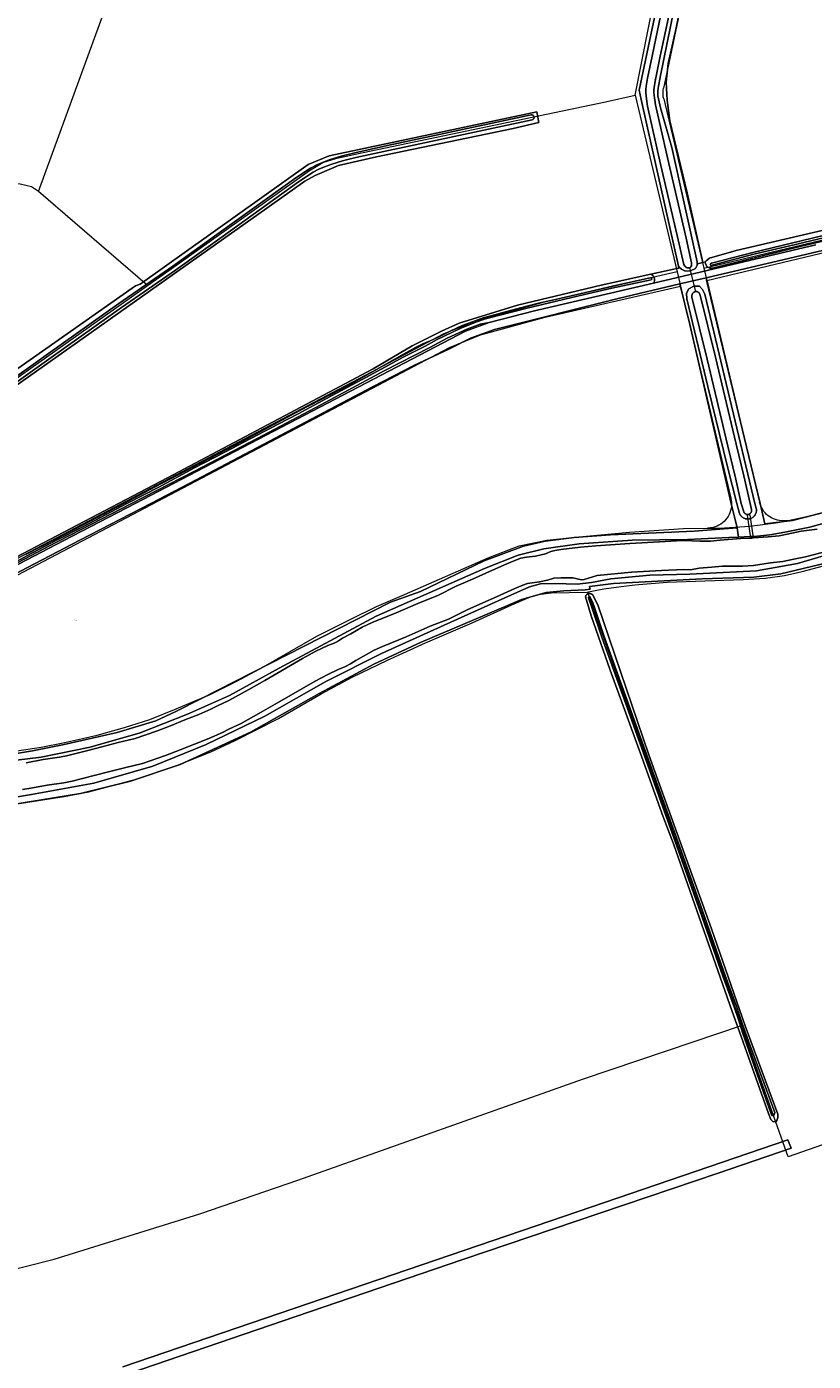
# Model space of a CAD drawing. Header units: metres. Extents: x 250001 to 257773, y 598992 to 609118.
# Tile 206 of 256: x 252061 to 252382, y 601649 to 602195. Entities that reach past the tile are written whole.
import ezdxf
from ezdxf.enums import TextEntityAlignment as Align
from ezdxf.lldxf.tags import DXFTag

# ---------------------------------------------------------------- set-up
doc = ezdxf.new("R2010")
doc.units = ezdxf.units.M
for name, color, linetype, lineweight in [('B-WE-GR-BOUWLAND-GV', 252, 'Continuous', 13), ('B-WE-GR-GRAS-GV', 252, 'Continuous', 13), ('B-WE-GR-GROENVOORZIENING-GV', 252, 'Continuous', 18), ('B-WE-KG-GRENS_PERCEEL-G', 150, 'KG-PERCEEL', 18), ('B-WE-KG-GRENS_PERCEEL-S', 150, 'Continuous', 25), ('B-WE-KW-KUNSTWERK_DUIKER-G', 252, 'Continuous', 18), ('B-WE-KW-KUNSTWERK_DUIKER-GV', 252, 'Continuous', 18), ('B-WE-OG-WATER-GV', 252, 'Continuous', 18), ('B-WE-OG-WATER_SLOOT-GV', 252, 'Continuous', 18), ('B-WE-VH-VERHARDING_GESLOTEN-GV', 252, 'Continuous', 18), ('X-XX-AL-REFERENTIE-G', 7, 'Continuous', 18)]:
    doc.layers.add(name, color=color, linetype=linetype, lineweight=lineweight)
doc.styles.add('NLCS-ISO', font='NLCS-ISO.ttf')
doc.styles.get("Standard").update_dxf_attribs({"font": 'NLCS-ISO.ttf'})
tags = doc.linetypes.add('KG-PERCEEL', pattern='A,5.5,-2,["P",Standard,S=1.8,R=0,X=-0.5,Y=-0.9],-2,5.5,-2,[5,NLCS.SHX,S=0.75,R=0,X=0,Y=0],-2', length=19).pattern_tags.tags
tags[6] = DXFTag(74, 10)

# ---------------------------------------------------------------- blocks, each defined once
blk = doc.blocks.new('SKG-PERCEELNUMMER-SO')
at = {"style": 'NLCS-ISO', "oblique": 10, "flags": 1}
blk.add_attdef('GEMEENTECODE', text='', height=1.8, dxfattribs=at).set_placement((0, 2.6), align=Align.MIDDLE_CENTER)
at = {"style": 'NLCS-ISO', "oblique": 10}
blk.add_attdef('SECTIE', text='', height=1.8, dxfattribs=at).set_placement((-0.5, 0), align=Align.MIDDLE_RIGHT)
blk.add_attdef('PERCEELNUMMER', text='', height=1.8, dxfattribs=at).set_placement((0.5, 0), align=Align.MIDDLE_LEFT)
blk = doc.blocks.new('BS2021-132-Xref-KAD-20210617')
at = {"layer": 'B-WE-KG-GRENS_PERCEEL-G', "flags": 128}
for points in [[(252065.641, 602127.514), (252105.131, 602235.891), (252130.79, 602307.708)], [(252309.61, 602166.861), (252331.116, 602275.807)], [(252342.606, 602271.474), (252322.259, 602174.79), (252321.205, 602169.783)], [(252338.905, 602091.188), (252543.585, 602140.098), (252614.206, 602157.282), (252618.162, 602159.071), (252627.885, 602164.383), (252652.57, 602180.482), (252658.439, 602182.752), (252663.308, 602184.716), (252663.336, 602184.723), (252814.877, 602189.942), (252815.264, 602189.976)], [(252337.728, 602096.137), (252511.882, 602137.621), (252599.251, 602158.129), (252612.735, 602161.781), (252617.511, 602163.747), (252624.253, 602167.68), (252630.715, 602172.175), (252649.818, 602184.817), (252656.678, 602189.728)], [(252321.262, 602165.409), (252321.097, 602166.275), (252321.008, 602167.152), (252320.997, 602168.034), (252321.063, 602168.913), (252321.205, 602169.783)], [(252110.176, 602089.121), (252118.952, 602095.264), (252176.431, 602136.07), (252181.916, 602139.36), (252187.62, 602141.116), (252198.37, 602143.529), (252297.533, 602164.151), (252309.61, 602166.861)], [(252309.61, 602166.861), (252326.776, 602094.654)], [(252321.262, 602165.409), (252337.728, 602096.137)], [(252065.641, 602127.514), (252062.789, 602129.488), (252058.182, 602130.585), (251982.493, 602136.07), (251913.387, 602141.116), (251885.748, 602143.526)], [(252110.176, 602089.121), (252065.641, 602127.514)], [(252326.776, 602094.654), (252271.384, 602081.944), (252244.444, 602074.631), (252231.07, 602069.147), (252204.098, 602054.85), (252073.137, 601985.897), (252000, 601947.612), (251951.686, 601922.321), (251880.704, 601884.676), (251782.069, 601833.103), (251762.386, 601823.506), (251750.857, 601820.771)], [(252326.776, 602094.654), (252328.164, 602088.816)], [(252337.728, 602096.137), (252338.905, 602091.188)], [(252372.177, 601993.033), (252379.164, 601994.452), (252387.141, 601996.555), (252394.908, 601999.777), (252401.509, 602003.044), (252407.859, 602007.331), (252414.423, 602012.93), (252418.709, 602017.091), (252432.993, 602033.236), (252454.012, 602050.875), (252464.282, 602058.125), (252475.301, 602064.312), (252486.929, 602070.239), (252498.521, 602075.334), (252518.095, 602081.747), (252530.127, 602085.118), (252542.195, 602087.785), (252554.588, 602089.572), (252566.53, 602090.43), (252578.506, 602090.46), (252614.99, 602093.833), (252620.542, 602094.101), (252626.432, 602094.05), (252644.651, 602093.4), (252674.357, 602092.949), (252696.607, 602092.669), (252701.691, 602092.477), (252706.094, 602091.564), (252711.712, 602090.191), (252719.437, 602089.276), (252728.231, 602089.11), (252747.791, 602089.27), (252757.343, 602089.673), (252766.331, 602090.51), (252778.44, 602091.216), (252790.09, 602090.54), (252860.826, 602083.6), (252865.016, 602083.1), (252869.606, 602081.994), (252874.302, 602080.109), (252909.93, 602060.674), (252931.81, 602049.454), (252938.524, 602046.991), (252960.202, 602041.246), (252970.76, 602039.208), (252977.154, 602038.204), (252983.53, 602037.586), (253018.336, 602036.978), (253030.418, 602036.692), (253039.448, 602037.09)], [(251757.801, 601816.252), (251764.418, 601817.822), (251784.768, 601827.744), (251883.543, 601879.39), (251954.497, 601917.02), (252002.783, 601942.296), (252075.92, 601980.581), (252206.893, 602049.541), (252233.621, 602063.709), (252246.377, 602068.939), (252272.832, 602076.12), (252328.164, 602088.816)], [(252010.441, 602018.447), (252110.176, 602089.121)], [(252328.164, 602088.816), (252348.763, 602002.171)], [(252338.905, 602091.188), (252339.116, 602090.299)], [(252339.116, 602090.299), (252360.457, 602000.519)], [(252290.096, 601963.77), (252290.487, 601963.78), (252293.205, 601964.452), (252296.849, 601965.12), (252303.875, 601966.057), (252309.429, 601966.756), (252322.648, 601967.794), (252338.052, 601968.346), (252353.835, 601968.884), (252362.935, 601969.466), (252370.689, 601970.591), (252377.919, 601972.095), (252390.682, 601975.63), (252406.489, 601981.16), (252411.557, 601983.504), (252414.601, 601985.086), (252418.362, 601987.571), (252425.841, 601993.731), (252431.071, 601998.314), (252437.825, 602004.815), (252445.419, 602012.723), (252451.027, 602019.342), (252458.653, 602026.649), (252464.357, 602031.454), (252470.402, 602035.754), (252482.391, 602042.522), (252491.509, 602047.487), (252497.473, 602050.464), (252509.427, 602055.257), (252518.739, 602058.609), (252530.051, 602061.906), (252535.504, 602063.391), (252542.414, 602065.038), (252548.617, 602066.097), (252554.71, 602066.837), (252560.786, 602067.41), (252572.251, 602067.99), (252579.743, 602068.223), (252605.09, 602070.412), (252618.093, 602071.276), (252672.783, 602069.599), (252692.067, 602069.798), (252701.8, 602068.742), (252714.555, 602066.655), (252714.662, 602067.016), (252716.143, 602066.925)], [(252348.763, 602002.171), (252348.926, 602001.32), (252349.016, 602000.459), (252349.03, 601999.593), (252348.97, 601998.729), (252348.834, 601997.874), (252348.626, 601997.033), (252348.345, 601996.213), (252347.995, 601995.421), (252347.577, 601994.663), (252347.096, 601993.943), (252346.554, 601993.267), (252345.955, 601992.641), (252345.305, 601992.069), (252344.607, 601991.556), (252343.868, 601991.105), (252343.092, 601990.719), (252342.286, 601990.402), (252341.456, 601990.156)], [(252369.396, 601992.864), (252368.564, 601992.965), (252367.742, 601993.136), (252366.939, 601993.374), (252366.157, 601993.68), (252365.405, 601994.049), (252364.686, 601994.481), (252364.005, 601994.971), (252363.368, 601995.516), (252362.779, 601996.113), (252362.242, 601996.758), (252361.761, 601997.444), (252361.339, 601998.169), (252360.98, 601998.927), (252360.685, 601999.712), (252360.457, 602000.519)], [(252203.805, 601957.821), (252215.264, 601962.696), (252249.444, 601977.796), (252262.176, 601982.671), (252273.48, 601984.994), (252288.142, 601986.535), (252307.311, 601988.279), (252329.415, 601989.699), (252339.198, 601989.859)], [(252339.198, 601989.859), (252344.046, 601989.939), (252356.502, 601990.677), (252368.049, 601992.194), (252372.177, 601993.033)], [(252341.456, 601990.156), (252339.198, 601989.859)], [(252372.177, 601993.033), (252369.396, 601992.864)], [(252181.258, 601922.124), (252193.836, 601928.93), (252208.269, 601935.969), (252223.852, 601943.011), (252243.021, 601951.222), (252259.136, 601958.488), (252266.165, 601961.537), (252269.898, 601962.718), (252275.197, 601963.396), (252290.096, 601963.77)], [(252290.096, 601963.77), (252353.117, 601786.479)], [(251757.801, 601816.252), (251764.577, 601814.369), (251771.431, 601811.929), (251774.986, 601811.748), (251779.102, 601812.153), (251783.462, 601813.107), (251791.049, 601815.26), (251798.924, 601817.977), (251811.238, 601822.52), (251822.208, 601826.805), (251834.35, 601832.286), (251849.7, 601838.297), (251862.058, 601842.651), (251881.865, 601849.721), (251894.164, 601853.824), (251906.612, 601857.337), (251930.802, 601862.664), (251940.609, 601865.1), (251952.055, 601868.466), (251964.679, 601872.466), (251977.591, 601877.369), (252007.876, 601888.105), (252019.356, 601891.645), (252031.062, 601894.523), (252043.013, 601896.724), (252056.765, 601898.802), (252066.671, 601900.369), (252076.414, 601902.254), (252089.612, 601905.219), (252100.84, 601908.312), (252111.165, 601911.662), (252121.939, 601915.959), (252135.77, 601921.808), (252146.79, 601927.338), (252157.698, 601933.213), (252179.383, 601945.685), (252193.032, 601952.489), (252203.805, 601957.821)], [(251771.85, 601793.68), (251776.21, 601793.51), (251780.53, 601794.05), (251789.708, 601796.654), (251790.869, 601793.345), (251792.774, 601793.886), (251795.396, 601793.976), (251799.687, 601795.117), (251812.291, 601799.555), (251826.92, 601805.234), (251842.894, 601811.712), (251860.37, 601818.212), (251884.497, 601827.129), (251903.742, 601833.39), (251943.448, 601842.921), (251958.549, 601847.405), (251978.404, 601854.672), (252000.654, 601863.011), (252018.957, 601868.898), (252037.431, 601873.979), (252050.733, 601876.168), (252076.119, 601880.123), (252086.232, 601882.097), (252105.63, 601887.25), (252121.795, 601892.729), (252135.862, 601898.32), (252146.096, 601903.015), (252163.738, 601912.048), (252181.258, 601922.124)], [(251766.374, 601644.315), (251803.79, 601647.914), (251830.044, 601653.3), (251842.835, 601654.646), (251851.586, 601655.319), (251869.089, 601658.012), (251892.988, 601661.714), (251902.076, 601662.388), (251907.462, 601663.397), (251940.448, 601667.1), (251961.317, 601668.783), (251977.474, 601670.803), (251993.294, 601672.486), (252007.767, 601674.842), (252072.057, 601690.998), (252131.635, 601709.511), (252171.69, 601723.312), (252288.489, 601764.713), (252333.256, 601779.86), (252353.117, 601786.479)], [(252486.858, 601758.151), (252481.285, 601770.994), (252372.179, 601732.854), (252353.117, 601786.479)]]:
    blk.add_lwpolyline(points, dxfattribs=at)
at = {"layer": 'B-WE-KG-GRENS_PERCEEL-S', "xscale": 0.2, "yscale": 0.2, "zscale": 0.2}
for p, values in [((252316.915, 602173.545), {'PERCEELNUMMER': '145', 'SECTIE': 'M'}), ((252080.845, 601952.22), {'PERCEELNUMMER': '460', 'SECTIE': 'M'})]:
    blk.add_blockref('SKG-PERCEELNUMMER-SO', p, dxfattribs=at).add_auto_attribs(values)
blk = doc.blocks.new('BS2021-132-Xref-BGT-GRIJS-20210617-aangepast')
at = {"layer": 'B-WE-GR-BOUWLAND-GV', "flags": 128}
for points in [[(252332.255, 602223.192), (252326.169, 602193.823), (252323.1, 602179.814), (252322.307, 602172.194), (252322.624, 602164.891), (252323.735, 602156.477), (252330.879, 602126.95), (252337.21, 602098.481), (252338.223, 602098.746), (252338.576, 602099.17), (252340.048, 602100.234), (252350.883, 602103.336), (252386.578, 602111.729)], [(252008.941, 602021.41), (252105.249, 602089.012), (252107.236, 602089.654), (252175.951, 602138.585), (252184.431, 602142.118), (252269.378, 602160.102), (252270.244, 602155.7), (252259.748, 602153.335), (252203.789, 602141.694), (252188.351, 602138.106), (252178.72, 602134.085), (252174.552, 602131.772), (252159.035, 602120.644), (252087.107, 602069.859), (252000, 602008.287)], [(252000, 601948.444), (252098.37, 602000), (252118.328, 602010.46), (252202.533, 602055.027), (252218.473, 602064.435), (252230.38, 602070.388), (252237.656, 602073.696), (252261.468, 602081.104), (252295.666, 602089.211), (252315.995, 602093.668), (252326.62, 602095.998), (252327.522, 602096.196), (252327.35, 602096.96), (252312.004, 602165.109), (252311.263, 602168.969), (252332.258, 602268.649)], [(252490.565, 602127.915), (252338.624, 602092.262), (252338.966, 602090.702), (252355.125, 602023.13), (252360.702, 602000), (252362.674, 601991.629), (252373.954, 601993.02), (252387.738, 601996.529)], [(252388.013, 601975.707), (252369.228, 601971.21), (252358.115, 601969.887), (252336.948, 601969.093), (252300.701, 601967.241), (252290.894, 601966.001), (252291.241, 601964.959), (252289.226, 601964.663), (252280.461, 601964.193), (252273.266, 601963.554), (252263.192, 601960.676), (252248.161, 601954.279), (252222.096, 601943.246), (252202.747, 601934.291), (252180.361, 601922.298), (252152.377, 601906.468), (252123.594, 601893.196), (252103.286, 601886.479), (252082.819, 601881.363), (252055.155, 601876.885)], [(252100.08, 601646.929), (252286.347, 601710.429), (252372.072, 601739.798), (252373.395, 601736.358), (252343.497, 601726.172), (252285.421, 601706.593), (252239.119, 601690.85), (252170.856, 601667.567), (252086.719, 601638.859)]]:
    blk.add_lwpolyline(points, dxfattribs=at)
blk.add_lwpolyline([(252365.017, 601748.124), (252364.17, 601750.558), (252352.295, 601783.987), (252350.554, 601788.889), (252349.245, 601792.294), (252325.26, 601860.758), (252321.064, 601871.917), (252312.329, 601896.283), (252306.355, 601912.77), (252299.41, 601931.871), (252291.668, 601954.078), (252289.314, 601961.833), (252289.329, 601961.916), (252289.369, 601962.069), (252289.424, 601962.218), (252289.494, 601962.361), (252289.578, 601962.495), (252289.675, 601962.621), (252289.785, 601962.736), (252289.905, 601962.84), (252290.035, 601962.931), (252290.174, 601963.008), (252290.32, 601963.071), (252290.471, 601963.12), (252290.626, 601963.152), (252290.784, 601963.169), (252290.943, 601963.17), (252291.101, 601963.155), (252291.257, 601963.124), (252291.409, 601963.078), (252291.555, 601963.016), (252291.695, 601962.94), (252291.826, 601962.851), (252292.099, 601962.732), (252294.284, 601958.476), (252315.187, 601897.225), (252340.851, 601826.052), (252354.609, 601786.365), (252367.98, 601750.241), (252367.98, 601748.971), (252367.345, 601747.277), (252365.97, 601747.172)], close=True, dxfattribs=at)
at = {"layer": 'B-WE-GR-GRAS-GV', "flags": 128}
blk.add_lwpolyline([(252340.945, 602267.996), (252339.263, 602268.404), (252339.311, 602268.213), (252339.136, 602266.366), (252338.553, 602263.282), (252333.614, 602240.911), (252325.382, 602201.673), (252319.967, 602174.977), (252319.065, 602169.824), (252318.901, 602168.418), (252318.903, 602166.701), (252320.009, 602161.774), (252324.57, 602145.469), (252334.92, 602098.811), (252335.115, 602097.932), (252337.21, 602098.481), (252330.879, 602126.95), (252323.735, 602156.477), (252322.624, 602164.891), (252322.307, 602172.194), (252323.1, 602179.814), (252326.169, 602193.823), (252332.255, 602223.192), (252337.811, 602247.799)], close=True, dxfattribs=at)
blk.add_lwpolyline([(252047.689, 601896.232), (252063.148, 601898.839), (252076.186, 601901.447), (252097.791, 601906.289), (252113.622, 601911.132), (252121.817, 601914.857), (252132.061, 601920.072), (252209.541, 601959.557), (252221.833, 601964.027), (252247.908, 601976.505), (252263.926, 601982.465), (252272.865, 601984.514), (252284.599, 601986.004), (252299.499, 601987.122), (252333.769, 601988.612), (252351.295, 601989.974), (252348.899, 602000), (252331.905, 602073.148), (252327.806, 602089.724), (252302.714, 602083.836), (252252.041, 602071.063), (252242.343, 602067.492), (252233.48, 602063.113), (252219.09, 602056.373), (252202.27, 602047.68), (252127.517, 602008.266), (252111.556, 602000), (252082.55, 601984.978), (252000, 601941.913)], dxfattribs=at)
at = {"layer": 'B-WE-GR-GROENVOORZIENING-GV', "flags": 128}
for points in [[(252387.738, 601996.529), (252373.954, 601993.02), (252362.674, 601991.629), (252360.702, 602000), (252355.125, 602023.13), (252338.966, 602090.702), (252338.624, 602092.262), (252327.806, 602089.724), (252331.905, 602073.148), (252348.899, 602000), (252351.295, 601989.974), (252351.844, 601986.23), (252356.677, 601986.45), (252357.954, 601986.508), (252358.388, 601986.528), (252364.718, 601987.203), (252370.74, 601988.245), (252381.069, 601990.285), (252387.893, 601992.167)], [(252390.231, 601979.699), (252376.037, 601975.449), (252359.18, 601972.476), (252331.948, 601971.118), (252315.579, 601970.652), (252299.61, 601969.171), (252291.706, 601967.649), (252285.943, 601967.016), (252276.861, 601967.291), (252270.866, 601967.056), (252266.333, 601965.855), (252256.316, 601961.377), (252231.558, 601950.158), (252205.923, 601938.685), (252183.168, 601927.238), (252158.237, 601913.061), (252134.229, 601901.422), (252112.336, 601892.613), (252088.26, 601885.664), (252062.793, 601881.028), (252040.002, 601877.221)], [(252055.155, 601876.885), (252082.819, 601881.363), (252103.286, 601886.479), (252123.594, 601893.196), (252152.377, 601906.468), (252180.361, 601922.298), (252202.747, 601934.291), (252222.096, 601943.246), (252248.161, 601954.279), (252263.192, 601960.676), (252273.266, 601963.554), (252280.461, 601964.193), (252289.226, 601964.663), (252291.241, 601964.959), (252290.894, 601966.001), (252300.701, 601967.241), (252336.948, 601969.093), (252358.115, 601969.887), (252369.228, 601971.21), (252388.013, 601975.707)], [(252398.541, 602110.141), (252374.691, 602104.433), (252355.589, 602099.752), (252341.208, 602096.198), (252340.093, 602096.189), (252339.094, 602096.677), (252338.411, 602097.883), (252338.223, 602098.746), (252337.21, 602098.481), (252335.115, 602097.932), (252334.92, 602098.811), (252334.938, 602097.472), (252334.253, 602095.978), (252332.236, 602095.029), (252330.232, 602094.888), (252328.581, 602095.823), (252327.762, 602096.479), (252327.35, 602096.96), (252327.522, 602096.196), (252326.62, 602095.998), (252315.995, 602093.668), (252316.698, 602093.249), (252316.841, 602093.12), (252316.973, 602092.98), (252317.094, 602092.829), (252317.201, 602092.669), (252317.295, 602092.5), (252317.374, 602092.324), (252317.438, 602092.143), (252317.488, 602091.956), (252317.521, 602091.766), (252317.539, 602091.574), (252317.541, 602091.381), (252317.527, 602091.189), (252317.497, 602090.998), (252317.451, 602090.811), (252317.39, 602090.628), (252317.313, 602090.451), (252317.223, 602090.28), (252317.119, 602090.118), (252317.114, 602090.112), (252383.448, 602105.717)], [(252000, 601945.125), (252075.978, 601984.773), (252075.977, 601984.78), (252105.159, 602000), (252231.163, 602065.718), (252240.263, 602070.367), (252249.842, 602073.943), (252246.207, 602073.274), (252240.753, 602071.255), (252232.668, 602067.504), (252225.708, 602063.761), (252206.97, 602054.199), (252181.104, 602040.319), (252154.983, 602026.553), (252129.148, 602013.103), (252103.673, 602000), (252078.913, 601987.132), (252072.679, 601984.033), (252046.986, 601970.459)], [(252052.145, 601894.413), (252066.756, 601896.202), (252086.7, 601900.388), (252107.154, 601906.231), (252126.589, 601913.886), (252143.68, 601921.445), (252163.998, 601932.568), (252203.75, 601953.872), (252247.955, 601973.362), (252261.71, 601978.812), (252272.207, 601981.454), (252286.756, 601983.422), (252308.404, 601984.918), (252331.017, 601985.271), (252347.947, 601986.052), (252351.844, 601986.23), (252351.295, 601989.974), (252333.769, 601988.612), (252299.499, 601987.122), (252284.599, 601986.004), (252272.865, 601984.514), (252263.926, 601982.465), (252247.908, 601976.505), (252221.833, 601964.027), (252209.541, 601959.557), (252132.061, 601920.072), (252121.817, 601914.857), (252113.622, 601911.132), (252097.791, 601906.289), (252076.186, 601901.447), (252063.148, 601898.839), (252047.689, 601896.232)]]:
    blk.add_lwpolyline(points, dxfattribs=at)
blk.add_lwpolyline([(252335.926, 602088.842), (252337.202, 602087.409), (252338.143, 602085.537), (252358.58, 602000), (252359.179, 601997.492), (252359.19, 601997.294), (252359.189, 601997.054), (252359.171, 601996.816), (252359.138, 601996.579), (252359.089, 601996.345), (252359.024, 601996.114), (252358.945, 601995.889), (252358.85, 601995.669), (252358.741, 601995.456), (252358.618, 601995.251), (252358.481, 601995.055), (252358.332, 601994.868), (252358.17, 601994.691), (252357.997, 601994.526), (252357.813, 601994.373), (252357.62, 601994.232), (252357.418, 601994.104), (252357.207, 601993.991), (252356.989, 601993.891), (252356.833, 601993.832), (252356.766, 601993.807), (252356.537, 601993.737), (252356.304, 601993.683), (252356.067, 601993.645), (252355.829, 601993.622), (252355.59, 601993.616), (252355.351, 601993.626), (252355.113, 601993.651), (252354.877, 601993.692), (252354.645, 601993.749), (252354.417, 601993.822), (252354.194, 601993.909), (252353.978, 601994.011), (252353.769, 601994.128), (252353.568, 601994.258), (252353.376, 601994.401), (252353.195, 601994.556), (252353.024, 601994.724), (252352.865, 601994.902), (252352.718, 601995.091), (252352.583, 601995.289), (252352.463, 601995.496), (252352.356, 601995.71), (252352.265, 601995.931), (252352.188, 601996.158), (252352.126, 601996.389), (252351.203, 602000), (252347.367, 602015.009), (252339.353, 602047.786), (252330.679, 602083.658), (252330.57, 602085.952), (252331.496, 602087.689), (252333.64, 602088.848)], close=True, dxfattribs=at)
at = {"layer": 'B-WE-KW-KUNSTWERK_DUIKER-G', "flags": 128}
blk.add_lwpolyline([(252331.77, 602096.362), (252334.287, 602086.625)], dxfattribs=at)
at = {"layer": 'B-WE-KW-KUNSTWERK_DUIKER-GV', "flags": 128}
blk.add_lwpolyline([(252358.047, 601985.901), (252356.597, 601995.372), (252355.385, 601995.17), (252356.77, 601985.819)], close=True, dxfattribs=at)
at = {"layer": 'B-WE-OG-WATER-GV', "flags": 128}
for points in [[(252321.48, 602206.529), (252316.525, 602182.857), (252314.68, 602173.865), (252314.122, 602170.628), (252313.981, 602169.177), (252313.968, 602167.905), (252314.204, 602165.411), (252314.671, 602162.396), (252319.751, 602139.974), (252327.217, 602107.72), (252329.522, 602097.644), (252329.923, 602096.966), (252330.252, 602096.673), (252330.59, 602096.43), (252330.914, 602096.328), (252331.356, 602096.31), (252331.727, 602096.349), (252332.126, 602096.47), (252332.371, 602096.697), (252332.621, 602097.135), (252332.709, 602098.373), (252330.404, 602108.453), (252322.939, 602140.704), (252317.885, 602163.008), (252317.45, 602165.815), (252317.24, 602168.042), (252317.25, 602169.002), (252317.365, 602170.192), (252317.894, 602173.259), (252319.727, 602182.193), (252324.683, 602205.872)], [(252462.469, 602127.82), (252381.999, 602108.464), (252357.676, 602102.618), (252340.858, 602098.237), (252340.413, 602097.964), (252340.307, 602097.781), (252340.426, 602097.482), (252340.561, 602097.305), (252340.681, 602097.308), (252341.122, 602097.36), (252358.17, 602101.857), (252372.873, 602105.297), (252390.071, 602109.428)], [(252045.298, 602041.461), (252070.865, 602059.707), (252099.571, 602080.084), (252121.662, 602095.354), (252140.734, 602108.982), (252172.01, 602131.429), (252177.946, 602135.407), (252180.237, 602136.643), (252182.511, 602137.574), (252185.54, 602138.752), (252189.87, 602140.01), (252195.426, 602141.444), (252208.776, 602144.345), (252217.719, 602146.227), (252267.465, 602156.856), (252267.516, 602156.867), (252267.638, 602156.903), (252267.753, 602156.954), (252267.862, 602157.019), (252267.961, 602157.098), (252268.049, 602157.188), (252268.126, 602157.289), (252268.189, 602157.399), (252268.238, 602157.515), (252268.271, 602157.637), (252268.289, 602157.762), (252268.291, 602157.889), (252268.277, 602158.014), (252268.248, 602158.137), (252268.203, 602158.256), (252268.143, 602158.367), (252268.07, 602158.47), (252267.985, 602158.564), (252267.888, 602158.645), (252267.782, 602158.714), (252267.668, 602158.769), (252267.548, 602158.809), (252267.424, 602158.834), (252267.298, 602158.843), (252267.172, 602158.835), (252267.047, 602158.812), (252217.304, 602148.183), (252208.358, 602146.301), (252194.963, 602143.391), (252189.34, 602141.939), (252184.898, 602140.648), (252181.769, 602139.432), (252179.381, 602138.453), (252176.913, 602137.122), (252170.87, 602133.073), (252139.569, 602110.608), (252120.512, 602096.991), (252098.424, 602081.722), (252069.705, 602061.336), (252044.136, 602043.089)], [(252049.558, 601972.473), (252060.859, 601978.575), (252072.754, 601984.784), (252084.072, 601990.566), (252102.319, 602000.204), (252114.796, 602006.584), (252129.429, 602014.489), (252141.888, 602020.895), (252152.459, 602026.493), (252163.685, 602032.408), (252171.819, 602036.621), (252183.439, 602042.826), (252197.934, 602050.628), (252205.704, 602054.933), (252215.063, 602059.979), (252223.738, 602064.225), (252228.591, 602067.054), (252237.983, 602071.558), (252244.488, 602074.166), (252248.373, 602075.484), (252265.382, 602079.811), (252286.61, 602084.922), (252300.053, 602087.998), (252316.101, 602091.358), (252316.434, 602091.707), (252316.245, 602092.044), (252315.8, 602092.174), (252300.854, 602088.921), (252288.771, 602086.079), (252275.806, 602083.156), (252270.032, 602081.872), (252262.748, 602079.92), (252253.598, 602077.543), (252247.408, 602075.831), (252243.155, 602074.286), (252238.89, 602072.733), (252233.969, 602070.425), (252228.849, 602067.831), (252225.748, 602066.491), (252223.045, 602065.321), (252219.828, 602063.777), (252216.04, 602061.758), (252192.8, 602048.483), (252172.466, 602037.93), (252149.125, 602025.497), (252132.126, 602016.571), (252113.402, 602006.739), (252100.469, 602000), (252083.854, 601991.225), (252072.537, 601985.442), (252060.642, 601979.233)], [(252059.071, 601882.971), (252062.443, 601883.558), (252069.197, 601884.809), (252076.004, 601885.732), (252079.445, 601886.444), (252087.894, 601888.571), (252094.785, 601890.348), (252100.799, 601891.896), (252108.202, 601893.698), (252117.516, 601896.933), (252123.536, 601899.259), (252129.368, 601901.622), (252135.321, 601903.858), (252140.803, 601906.365), (252143.748, 601907.89), (252148.229, 601909.934), (252156.727, 601914.699), (252163.424, 601918.405), (252178.794, 601927.313), (252183.879, 601930.098), (252188.158, 601932.102), (252190.876, 601933.18), (252193.223, 601934.345), (252195.441, 601935.799), (252198.522, 601937.486), (252202.863, 601939.981), (252206.28, 601941.54), (252215.988, 601945.51), (252225.756, 601949.753), (252233.29, 601952.729), (252240.857, 601956.551), (252247.382, 601959.316), (252252.954, 601961.848), (252260.391, 601965.196), (252263.649, 601966.598), (252265.551, 601967.306), (252266.58, 601967.454), (252270.538, 601967.99), (252273.773, 601968.627), (252276.321, 601969.414), (252279.295, 601969.621), (252284.052, 601969.592), (252287.62, 601968.782), (252288.727, 601968.931), (252294.067, 601970.56), (252308.161, 601971.875), (252320.331, 601972.614), (252329.512, 601972.998), (252332.184, 601972.853), (252335.807, 601973.491), (252340.775, 601973.981), (252345.284, 601974.338), (252353.537, 601974.353), (252358.048, 601974.609), (252364.883, 601975.745), (252370.029, 601976.259), (252373.867, 601977.053), (252379.252, 601978.195), (252386.066, 601979.916)], [(252383.962, 601989.515), (252377.45, 601988.649), (252371.694, 601987.427), (252368.425, 601986.751), (252363.993, 601986.309), (252358.047, 601985.901), (252357.284, 601985.848), (252356.77, 601985.819), (252352.699, 601985.588), (252344.428, 601984.904), (252340.367, 601984.582), (252336.073, 601984.59), (252332.971, 601984.74), (252328.863, 601984.827), (252319.617, 601984.306), (252307.39, 601983.563), (252293.563, 601982.632), (252287.23, 601982.069), (252279.227, 601981.092), (252276.771, 601980.772), (252275.103, 601980.284), (252272.883, 601979.446), (252271.179, 601978.92), (252268.801, 601978.452), (252265.117, 601977.952), (252262.922, 601977.638), (252259.703, 601976.44), (252256.119, 601974.898), (252248.585, 601971.506), (252243.12, 601969.023), (252236.395, 601966.172), (252228.944, 601962.409), (252221.697, 601959.547), (252211.869, 601955.278), (252202.073, 601951.271), (252198.011, 601949.419), (252193.335, 601946.73), (252189.982, 601944.895), (252187.942, 601943.558), (252186.559, 601942.871), (252183.952, 601941.838), (252179.08, 601939.555), (252173.59, 601936.548), (252158.2, 601927.628), (252151.569, 601923.959), (252143.429, 601919.395), (252139.109, 601917.425), (252136.159, 601915.898), (252131.248, 601913.651), (252125.514, 601911.497), (252119.635, 601909.116), (252113.865, 601906.886), (252105.202, 601903.877), (252098.225, 601902.179), (252092.14, 601900.613), (252085.277, 601898.843), (252077.076, 601896.778), (252074.216, 601896.187), (252067.518, 601895.279), (252060.568, 601893.991)]]:
    blk.add_lwpolyline(points, dxfattribs=at)
for points in [[(252334.606, 602086.63), (252334.444, 602086.636), (252334.282, 602086.625), (252334.122, 602086.599), (252333.965, 602086.557), (252333.813, 602086.499), (252333.668, 602086.427), (252333.53, 602086.341), (252333.402, 602086.242), (252333.284, 602086.131), (252333.177, 602086.009), (252333.083, 602085.876), (252333.002, 602085.736), (252332.936, 602085.587), (252332.884, 602085.433), (252332.848, 602085.275), (252332.828, 602085.114), (252332.803, 602084.346), (252339.073, 602058.927), (252347.496, 602023.363), (252350.658, 602010.479), (252352.992, 602000), (252353.977, 601996.589), (252354.038, 601996.437), (252354.114, 601996.293), (252354.203, 601996.156), (252354.305, 601996.028), (252354.419, 601995.911), (252354.544, 601995.806), (252354.679, 601995.714), (252354.822, 601995.635), (252354.972, 601995.57), (252355.128, 601995.521), (252355.288, 601995.487), (252355.45, 601995.468), (252355.613, 601995.466), (252355.776, 601995.48), (252355.937, 601995.509), (252356.094, 601995.554), (252356.246, 601995.615), (252356.391, 601995.689), (252356.528, 601995.778), (252356.656, 601995.88), (252356.774, 601995.993), (252356.88, 601996.118), (252356.973, 601996.252), (252357.052, 601996.395), (252357.117, 601996.545), (252357.167, 601996.7), (252357.202, 601996.86), (252357.206, 601996.883), (252357.126, 601997.443), (252356.578, 602000), (252354.066, 602011.276), (252350.899, 602024.183), (252342.475, 602059.75), (252336.201, 602085.184), (252335.926, 602085.759), (252335.914, 602085.782), (252335.829, 602085.92), (252335.731, 602086.049), (252335.62, 602086.168), (252335.498, 602086.276), (252335.367, 602086.371), (252335.226, 602086.452), (252335.079, 602086.519), (252334.925, 602086.572), (252334.767, 602086.609)], [(252366.314, 601749.764), (252366.71, 601750.955), (252362.345, 601762.861), (252355.995, 601780.165), (252353.354, 601787.389), (252352.145, 601791.093), (252351.199, 601794.067), (252346.374, 601807.006), (252337.189, 601833.452), (252326.343, 601863.62), (252307.934, 601914.955), (252296.914, 601945.607), (252292.847, 601957.833), (252292.142, 601959.737), (252291.261, 601961.704), (252291.205, 601961.748), (252291.129, 601961.789), (252291.047, 601961.816), (252290.962, 601961.826), (252290.876, 601961.821), (252290.793, 601961.8), (252290.715, 601961.764), (252290.645, 601961.714), (252290.585, 601961.652), (252290.538, 601961.58), (252290.505, 601961.501), (252290.488, 601961.417), (252290.486, 601961.331), (252291.903, 601957.501), (252295.968, 601945.28), (252306.992, 601914.617), (252325.402, 601863.282), (252336.246, 601833.118), (252345.433, 601806.667), (252350.262, 601793.717), (252351.794, 601789.013), (252352.239, 601787.568), (252353.693, 601783.261), (252358.614, 601768.973), (252363.694, 601754.606), (252364.885, 601751.193), (252365.52, 601749.685)]]:
    blk.add_lwpolyline(points, close=True, dxfattribs=at)
at = {"layer": 'B-WE-OG-WATER_SLOOT-GV', "flags": 128}
for points in [[(252332.258, 602268.649), (252311.263, 602168.969), (252312.004, 602165.109), (252327.35, 602096.96), (252327.762, 602096.479), (252328.581, 602095.823), (252330.232, 602094.888), (252332.236, 602095.029), (252334.253, 602095.978), (252334.938, 602097.472), (252334.92, 602098.811), (252324.57, 602145.469), (252320.009, 602161.774), (252318.903, 602166.701), (252318.901, 602168.418), (252319.065, 602169.824), (252319.967, 602174.977), (252325.382, 602201.673)], [(252324.683, 602205.872), (252319.727, 602182.193), (252317.894, 602173.259), (252317.365, 602170.192), (252317.25, 602169.002), (252317.24, 602168.042), (252317.45, 602165.815), (252317.885, 602163.008), (252322.939, 602140.704), (252330.404, 602108.453), (252332.709, 602098.373), (252332.621, 602097.135), (252332.371, 602096.697), (252332.126, 602096.47), (252331.727, 602096.349), (252331.356, 602096.31), (252330.914, 602096.328), (252330.59, 602096.43), (252330.252, 602096.673), (252329.923, 602096.966), (252329.522, 602097.644), (252327.217, 602107.72), (252319.751, 602139.974), (252314.671, 602162.396), (252314.204, 602165.411), (252313.968, 602167.905), (252313.981, 602169.177), (252314.122, 602170.628), (252314.68, 602173.865), (252316.525, 602182.857), (252321.48, 602206.529)], [(252386.578, 602111.729), (252350.883, 602103.336), (252340.048, 602100.234), (252338.576, 602099.17), (252338.223, 602098.746), (252338.411, 602097.883), (252339.094, 602096.677), (252340.093, 602096.189), (252341.208, 602096.198), (252355.589, 602099.752), (252374.691, 602104.433), (252398.541, 602110.141)], [(252390.071, 602109.428), (252372.873, 602105.297), (252358.17, 602101.857), (252341.122, 602097.36), (252340.681, 602097.308), (252340.561, 602097.305), (252340.426, 602097.482), (252340.307, 602097.781), (252340.413, 602097.964), (252340.858, 602098.237), (252357.676, 602102.618), (252381.999, 602108.464), (252462.469, 602127.82)], [(252000, 602008.287), (252087.107, 602069.859), (252159.035, 602120.644), (252174.552, 602131.772), (252178.72, 602134.085), (252188.351, 602138.106), (252203.789, 602141.694), (252259.748, 602153.335), (252270.244, 602155.7), (252269.378, 602160.102), (252184.431, 602142.118), (252175.951, 602138.585), (252107.236, 602089.654), (252105.249, 602089.012), (252008.941, 602021.41)], [(252044.136, 602043.089), (252069.705, 602061.336), (252098.424, 602081.722), (252120.512, 602096.991), (252139.569, 602110.608), (252170.87, 602133.073), (252176.913, 602137.122), (252179.381, 602138.453), (252181.769, 602139.432), (252184.898, 602140.648), (252189.34, 602141.939), (252194.963, 602143.391), (252208.358, 602146.301), (252217.304, 602148.183), (252267.047, 602158.812), (252267.172, 602158.835), (252267.298, 602158.843), (252267.424, 602158.834), (252267.548, 602158.809), (252267.668, 602158.769), (252267.782, 602158.714), (252267.888, 602158.645), (252267.985, 602158.564), (252268.07, 602158.47), (252268.143, 602158.367), (252268.203, 602158.256), (252268.248, 602158.137), (252268.277, 602158.014), (252268.291, 602157.889), (252268.289, 602157.762), (252268.271, 602157.637), (252268.238, 602157.515), (252268.189, 602157.399), (252268.126, 602157.289), (252268.049, 602157.188), (252267.961, 602157.098), (252267.862, 602157.019), (252267.753, 602156.954), (252267.638, 602156.903), (252267.516, 602156.867), (252267.465, 602156.856), (252217.719, 602146.227), (252208.776, 602144.345), (252195.426, 602141.444), (252189.87, 602140.01), (252185.54, 602138.752), (252182.511, 602137.574), (252180.237, 602136.643), (252177.946, 602135.407), (252172.01, 602131.429), (252140.734, 602108.982), (252121.662, 602095.354), (252099.571, 602080.084), (252070.865, 602059.707), (252045.298, 602041.461)], [(252046.986, 601970.459), (252072.679, 601984.033), (252078.913, 601987.132), (252103.673, 602000), (252129.148, 602013.103), (252154.983, 602026.553), (252181.104, 602040.319), (252206.97, 602054.199), (252225.708, 602063.761), (252232.668, 602067.504), (252240.753, 602071.255), (252246.207, 602073.274), (252249.842, 602073.943), (252268.5, 602078.675), (252317.114, 602090.112), (252317.119, 602090.118), (252317.223, 602090.28), (252317.313, 602090.451), (252317.39, 602090.628), (252317.451, 602090.811), (252317.497, 602090.998), (252317.527, 602091.189), (252317.541, 602091.381), (252317.539, 602091.574), (252317.521, 602091.766), (252317.488, 602091.956), (252317.438, 602092.143), (252317.374, 602092.324), (252317.295, 602092.5), (252317.201, 602092.669), (252317.094, 602092.829), (252316.973, 602092.98), (252316.841, 602093.12), (252316.698, 602093.249), (252315.995, 602093.668), (252295.666, 602089.211), (252261.468, 602081.104), (252237.656, 602073.696), (252230.38, 602070.388), (252218.473, 602064.435), (252202.533, 602055.027), (252118.328, 602010.46), (252098.37, 602000), (252000, 601948.444)], [(252060.642, 601979.233), (252072.537, 601985.442), (252083.854, 601991.225), (252100.469, 602000), (252113.402, 602006.739), (252132.126, 602016.571), (252149.125, 602025.497), (252172.466, 602037.93), (252192.8, 602048.483), (252216.04, 602061.758), (252219.828, 602063.777), (252223.045, 602065.321), (252225.748, 602066.491), (252228.849, 602067.831), (252233.969, 602070.425), (252238.89, 602072.733), (252243.155, 602074.286), (252247.408, 602075.831), (252253.598, 602077.543), (252262.748, 602079.92), (252270.032, 602081.872), (252275.806, 602083.156), (252288.771, 602086.079), (252300.854, 602088.921), (252315.8, 602092.174), (252316.245, 602092.044), (252316.434, 602091.707), (252316.101, 602091.358), (252300.053, 602087.998), (252286.61, 602084.922), (252265.382, 602079.811), (252248.373, 602075.484), (252244.488, 602074.166), (252237.983, 602071.558), (252228.591, 602067.054), (252223.738, 602064.225), (252215.063, 602059.979), (252205.704, 602054.933), (252197.934, 602050.628), (252183.439, 602042.826), (252171.819, 602036.621), (252163.685, 602032.408), (252152.459, 602026.493), (252141.888, 602020.895), (252129.429, 602014.489), (252114.796, 602006.584), (252102.319, 602000.204), (252084.072, 601990.566), (252072.754, 601984.784), (252060.859, 601978.575), (252049.558, 601972.473)], [(252040.002, 601877.221), (252062.793, 601881.028), (252088.26, 601885.664), (252112.336, 601892.613), (252134.229, 601901.422), (252158.237, 601913.061), (252183.168, 601927.238), (252205.923, 601938.685), (252231.558, 601950.158), (252256.316, 601961.377), (252266.333, 601965.855), (252270.866, 601967.056), (252276.861, 601967.291), (252285.943, 601967.016), (252291.706, 601967.649), (252299.61, 601969.171), (252315.579, 601970.652), (252331.948, 601971.118), (252359.18, 601972.476), (252376.037, 601975.449), (252390.231, 601979.699)], [(252387.893, 601992.167), (252381.069, 601990.285), (252370.74, 601988.245), (252364.718, 601987.203), (252358.388, 601986.528), (252357.954, 601986.508), (252356.677, 601986.45), (252351.844, 601986.23), (252347.947, 601986.052), (252331.017, 601985.271), (252308.404, 601984.918), (252286.756, 601983.422), (252272.207, 601981.454), (252261.71, 601978.812), (252247.955, 601973.362), (252203.75, 601953.872), (252163.998, 601932.568), (252143.68, 601921.445), (252126.589, 601913.886), (252107.154, 601906.231), (252086.7, 601900.388), (252066.756, 601896.202), (252052.145, 601894.413)], [(252386.066, 601979.916), (252379.252, 601978.195), (252373.867, 601977.053), (252370.029, 601976.259), (252364.883, 601975.745), (252358.048, 601974.609), (252353.537, 601974.353), (252345.284, 601974.338), (252340.775, 601973.981), (252335.807, 601973.491), (252332.184, 601972.853), (252329.512, 601972.998), (252320.331, 601972.614), (252308.161, 601971.875), (252294.067, 601970.56), (252288.727, 601968.931), (252287.62, 601968.782), (252284.052, 601969.592), (252279.295, 601969.621), (252276.321, 601969.414), (252273.773, 601968.627), (252270.538, 601967.99), (252266.58, 601967.454), (252265.551, 601967.306), (252263.649, 601966.598), (252260.391, 601965.196), (252252.954, 601961.848), (252247.382, 601959.316), (252240.857, 601956.551), (252233.29, 601952.729), (252225.756, 601949.753), (252215.988, 601945.51), (252206.28, 601941.54), (252202.863, 601939.981), (252198.522, 601937.486), (252195.441, 601935.799), (252193.223, 601934.345), (252190.876, 601933.18), (252188.158, 601932.102), (252183.879, 601930.098), (252178.794, 601927.313), (252163.424, 601918.405), (252156.727, 601914.699), (252148.229, 601909.934), (252143.748, 601907.89), (252140.803, 601906.365), (252135.321, 601903.858), (252129.368, 601901.622), (252123.536, 601899.259), (252117.516, 601896.933), (252108.202, 601893.698), (252100.799, 601891.896), (252094.785, 601890.348), (252087.894, 601888.571), (252079.445, 601886.444), (252076.004, 601885.732), (252069.197, 601884.809), (252062.443, 601883.558), (252059.071, 601882.971)], [(252060.568, 601893.991), (252067.518, 601895.279), (252074.216, 601896.187), (252077.076, 601896.778), (252085.277, 601898.843), (252092.14, 601900.613), (252098.225, 601902.179), (252105.202, 601903.877), (252113.865, 601906.886), (252119.635, 601909.116), (252125.514, 601911.497), (252131.248, 601913.651), (252136.159, 601915.898), (252139.109, 601917.425), (252143.429, 601919.395), (252151.569, 601923.959), (252158.2, 601927.628), (252173.59, 601936.548), (252179.08, 601939.555), (252183.952, 601941.838), (252186.559, 601942.871), (252187.942, 601943.558), (252189.982, 601944.895), (252193.335, 601946.73), (252198.011, 601949.419), (252202.073, 601951.271), (252211.869, 601955.278), (252221.697, 601959.547), (252228.944, 601962.409), (252236.395, 601966.172), (252243.12, 601969.023), (252248.585, 601971.506), (252256.119, 601974.898), (252259.703, 601976.44), (252262.922, 601977.638), (252265.117, 601977.952), (252268.801, 601978.452), (252271.179, 601978.92), (252272.883, 601979.446), (252275.103, 601980.284), (252276.771, 601980.772), (252279.227, 601981.092), (252287.23, 601982.069), (252293.563, 601982.632), (252307.39, 601983.563), (252319.617, 601984.306), (252328.863, 601984.827), (252332.971, 601984.74), (252336.073, 601984.59), (252340.367, 601984.582), (252344.428, 601984.904), (252352.699, 601985.588), (252356.77, 601985.819), (252357.284, 601985.848), (252358.047, 601985.901), (252363.993, 601986.309), (252368.425, 601986.751), (252371.694, 601987.427), (252377.45, 601988.649), (252383.962, 601989.515)]]:
    blk.add_lwpolyline(points, dxfattribs=at)
for points in [[(252337.202, 602087.409), (252335.926, 602088.842), (252333.64, 602088.848), (252331.496, 602087.689), (252330.57, 602085.952), (252330.679, 602083.658), (252339.353, 602047.786), (252347.367, 602015.009), (252351.203, 602000), (252352.126, 601996.389), (252352.188, 601996.158), (252352.265, 601995.931), (252352.356, 601995.71), (252352.463, 601995.496), (252352.583, 601995.289), (252352.718, 601995.091), (252352.865, 601994.902), (252353.024, 601994.724), (252353.195, 601994.556), (252353.376, 601994.401), (252353.568, 601994.258), (252353.769, 601994.128), (252353.978, 601994.011), (252354.194, 601993.909), (252354.417, 601993.822), (252354.645, 601993.749), (252354.877, 601993.692), (252355.113, 601993.651), (252355.351, 601993.626), (252355.59, 601993.616), (252355.829, 601993.622), (252356.067, 601993.645), (252356.304, 601993.683), (252356.537, 601993.737), (252356.766, 601993.807), (252356.833, 601993.832), (252356.989, 601993.891), (252357.207, 601993.991), (252357.418, 601994.104), (252357.62, 601994.232), (252357.813, 601994.373), (252357.997, 601994.526), (252358.17, 601994.691), (252358.332, 601994.868), (252358.481, 601995.055), (252358.618, 601995.251), (252358.741, 601995.456), (252358.85, 601995.669), (252358.945, 601995.889), (252359.024, 601996.114), (252359.089, 601996.345), (252359.138, 601996.579), (252359.171, 601996.816), (252359.189, 601997.054), (252359.19, 601997.294), (252359.179, 601997.492), (252358.58, 602000), (252338.143, 602085.537)], [(252355.45, 601995.468), (252355.288, 601995.487), (252355.128, 601995.521), (252354.972, 601995.57), (252354.822, 601995.635), (252354.679, 601995.714), (252354.544, 601995.806), (252354.419, 601995.911), (252354.305, 601996.028), (252354.203, 601996.156), (252354.114, 601996.293), (252354.038, 601996.437), (252353.977, 601996.589), (252352.992, 602000), (252350.658, 602010.479), (252347.496, 602023.363), (252339.073, 602058.927), (252332.803, 602084.346), (252332.828, 602085.114), (252332.848, 602085.275), (252332.884, 602085.433), (252332.936, 602085.587), (252333.002, 602085.736), (252333.083, 602085.876), (252333.177, 602086.009), (252333.284, 602086.131), (252333.402, 602086.242), (252333.53, 602086.341), (252333.668, 602086.427), (252333.813, 602086.499), (252333.965, 602086.557), (252334.122, 602086.599), (252334.282, 602086.625), (252334.444, 602086.636), (252334.606, 602086.63), (252334.767, 602086.609), (252334.925, 602086.572), (252335.079, 602086.519), (252335.226, 602086.452), (252335.367, 602086.371), (252335.498, 602086.276), (252335.62, 602086.168), (252335.731, 602086.049), (252335.829, 602085.92), (252335.914, 602085.782), (252335.926, 602085.759), (252336.201, 602085.184), (252342.475, 602059.75), (252350.899, 602024.183), (252354.066, 602011.276), (252356.578, 602000), (252357.126, 601997.443), (252357.206, 601996.883), (252357.202, 601996.86), (252357.167, 601996.7), (252357.117, 601996.545), (252357.052, 601996.395), (252356.973, 601996.252), (252356.88, 601996.118), (252356.774, 601995.993), (252356.656, 601995.88), (252356.528, 601995.778), (252356.391, 601995.689), (252356.246, 601995.615), (252356.094, 601995.554), (252355.937, 601995.509), (252355.776, 601995.48), (252355.613, 601995.466)], [(252292.099, 601962.732), (252291.826, 601962.851), (252291.695, 601962.94), (252291.555, 601963.016), (252291.409, 601963.078), (252291.257, 601963.124), (252291.101, 601963.155), (252290.943, 601963.17), (252290.784, 601963.169), (252290.626, 601963.152), (252290.471, 601963.12), (252290.32, 601963.071), (252290.174, 601963.008), (252290.035, 601962.931), (252289.905, 601962.84), (252289.785, 601962.736), (252289.675, 601962.621), (252289.578, 601962.495), (252289.494, 601962.361), (252289.424, 601962.218), (252289.369, 601962.069), (252289.329, 601961.916), (252289.314, 601961.833), (252291.668, 601954.078), (252299.41, 601931.871), (252306.355, 601912.77), (252312.329, 601896.283), (252321.064, 601871.917), (252325.26, 601860.758), (252349.245, 601792.294), (252350.554, 601788.889), (252352.295, 601783.987), (252364.17, 601750.558), (252365.017, 601748.124), (252365.97, 601747.172), (252367.345, 601747.277), (252367.98, 601748.971), (252367.98, 601750.241), (252354.609, 601786.365), (252340.851, 601826.052), (252315.187, 601897.225), (252294.284, 601958.476)], [(252364.885, 601751.193), (252363.694, 601754.606), (252358.614, 601768.973), (252353.693, 601783.261), (252352.239, 601787.568), (252351.794, 601789.013), (252350.262, 601793.717), (252345.433, 601806.667), (252336.246, 601833.118), (252325.402, 601863.282), (252306.992, 601914.617), (252295.968, 601945.28), (252291.903, 601957.501), (252290.486, 601961.331), (252290.488, 601961.417), (252290.505, 601961.501), (252290.538, 601961.58), (252290.585, 601961.652), (252290.645, 601961.714), (252290.715, 601961.764), (252290.793, 601961.8), (252290.876, 601961.821), (252290.962, 601961.826), (252291.047, 601961.816), (252291.129, 601961.789), (252291.205, 601961.748), (252291.261, 601961.704), (252292.142, 601959.737), (252292.847, 601957.833), (252296.914, 601945.607), (252307.934, 601914.955), (252326.343, 601863.62), (252337.189, 601833.452), (252346.374, 601807.006), (252351.199, 601794.067), (252352.145, 601791.093), (252353.354, 601787.389), (252355.995, 601780.165), (252362.345, 601762.861), (252366.71, 601750.955), (252366.314, 601749.764), (252365.52, 601749.685)]]:
    blk.add_lwpolyline(points, close=True, dxfattribs=at)
at = {"layer": 'B-WE-VH-VERHARDING_GESLOTEN-GV', "flags": 128}
for points in [[(252383.448, 602105.717), (252317.114, 602090.112), (252268.5, 602078.675), (252249.842, 602073.943), (252240.263, 602070.367), (252231.163, 602065.718), (252105.159, 602000), (252075.977, 601984.78), (252075.978, 601984.773), (252000, 601945.125)], [(252000, 601941.913), (252082.55, 601984.978), (252111.556, 602000), (252127.517, 602008.266), (252202.27, 602047.68), (252219.09, 602056.373), (252233.48, 602063.113), (252242.343, 602067.492), (252252.041, 602071.063), (252302.714, 602083.836), (252327.806, 602089.724), (252338.624, 602092.262), (252490.565, 602127.915)], [(252086.719, 601638.859), (252170.856, 601667.567), (252239.119, 601690.85), (252285.421, 601706.593), (252343.497, 601726.172), (252373.395, 601736.358), (252372.072, 601739.798), (252286.347, 601710.429), (252100.08, 601646.929)]]:
    blk.add_lwpolyline(points, dxfattribs=at)

msp = doc.modelspace()

# ---------------------------------------------------------------- block references
at = {"layer": 'X-XX-AL-REFERENTIE-G'}
for name in ['BS2021-132-Xref-BGT-GRIJS-20210617-aangepast', 'BS2021-132-Xref-KAD-20210617']:
    msp.add_blockref(name, (0, 0), dxfattribs=at)

doc.saveas('drawing.dxf')
